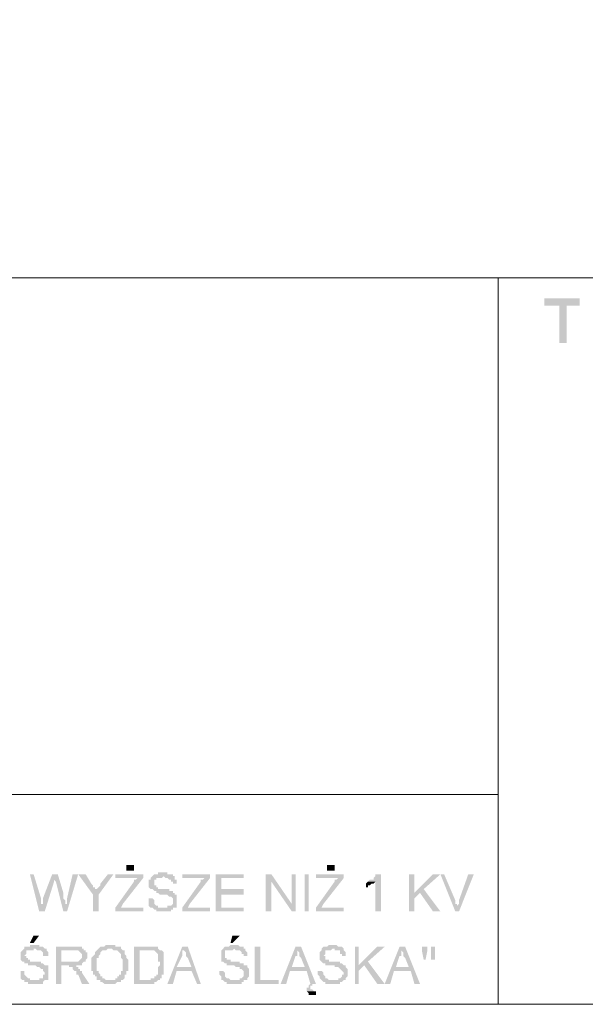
# Model space of a CAD drawing. Header units: inches. Extents: x -5286 to 1958, y -185 to 1019.
# Tile 30 of 62: x -4639 to -4605, y 97 to 156. Entities that reach past the tile are written whole.
import ezdxf

# ---------------------------------------------------------------- set-up
doc = ezdxf.new("R2010")
doc.units = ezdxf.units.IN
doc.header["$MEASUREMENT"] = 0
doc.layers.add('SCHEMAT', color=7, linetype='CONTINUOUS', lineweight=9)

msp = doc.modelspace()

# ---------------------------------------------------------------- hatches: boundary and pattern name
at = {"layer": 'SCHEMAT', "linetype": 'Continuous'}
for points in [[(-4605.608, 139.556), (-4607.719, 139.556), (-4607.719, 139.112), (-4606.83, 139.112), (-4606.83, 136.889), (-4606.386, 136.889), (-4606.386, 139.112), (-4605.608, 139.112)], [(-4632.275, 105.334), (-4632.275, 105.667), (-4632.719, 105.667), (-4632.719, 105.334)], [(-4620.275, 105.334), (-4620.275, 105.667), (-4620.719, 105.667), (-4620.719, 105.334)], [(-4638.275, 105.112), (-4638.497, 105.112), (-4637.941, 102.889), (-4637.719, 103.223), (-4637.719, 103.334), (-4637.83, 103.334), (-4637.83, 103.445), (-4637.83, 103.667)], [(-4636.83, 105.112), (-4637.164, 105.112), (-4637.719, 103.667), (-4637.719, 103.445), (-4637.719, 103.334), (-4637.719, 103.223), (-4637.941, 102.889), (-4637.608, 102.889), (-4637.052, 104.667), (-4637.052, 104.778), (-4637.052, 104.889)], [(-4636.83, 105.112), (-4637.052, 104.889), (-4637.052, 104.778), (-4636.941, 104.667), (-4636.497, 102.889), (-4636.386, 103.223), (-4636.386, 103.334), (-4636.386, 103.556), (-4636.497, 103.667), (-4636.497, 103.889), (-4636.497, 104)], [(-4635.608, 105.112), (-4635.941, 105.112), (-4636.275, 103.667), (-4636.275, 103.556), (-4636.275, 103.334), (-4636.386, 103.334), (-4636.386, 103.223), (-4636.497, 102.889), (-4636.275, 102.889)], [(-4635.164, 105.112), (-4635.608, 105.112), (-4634.719, 103.889), (-4634.497, 104.112), (-4634.497, 104.223), (-4634.608, 104.223), (-4634.608, 104.334), (-4634.719, 104.334), (-4634.719, 104.445), (-4634.83, 104.556)], [(-4633.497, 105.112), (-4633.83, 105.112), (-4634.275, 104.556), (-4634.275, 104.445), (-4634.386, 104.334), (-4634.497, 104.223), (-4634.497, 104.112), (-4634.719, 103.889), (-4634.719, 102.889), (-4634.386, 102.889), (-4634.386, 103.889)], [(-4631.719, 105.112), (-4633.386, 105.112), (-4633.386, 104.889), (-4632.052, 104.889), (-4632.164, 104.778), (-4632.275, 104.778), (-4632.275, 104.667), (-4633.386, 103.112), (-4633.386, 102.889), (-4631.719, 102.889), (-4631.719, 103.112), (-4633.052, 103.112), (-4632.941, 103.334), (-4631.719, 104.889)], [(-4630.497, 105.223), (-4630.83, 105.223), (-4630.83, 105.112), (-4631.052, 105.112), (-4631.164, 105), (-4631.275, 104.889), (-4631.275, 104.778), (-4631.386, 104.778), (-4631.386, 104.556), (-4631.386, 104.334), (-4631.275, 104.223), (-4631.164, 104.223), (-4631.052, 104.112), (-4630.941, 104.112), (-4630.941, 104), (-4630.83, 104), (-4630.719, 103.889), (-4630.497, 103.889), (-4630.386, 103.889), (-4630.275, 103.889), (-4630.164, 103.778), (-4630.052, 103.778), (-4629.941, 103.667), (-4629.941, 103.556), (-4629.941, 103.445), (-4629.941, 103.334), (-4630.052, 103.223), (-4630.275, 103.223), (-4630.275, 103.112), (-4631.275, 103.112), (-4631.164, 103.112), (-4631.052, 103), (-4630.941, 103), (-4630.941, 102.889), (-4630.052, 102.889), (-4630.052, 103), (-4629.941, 103), (-4629.941, 103.112), (-4629.83, 103.112), (-4629.719, 103.112), (-4629.719, 103.223), (-4629.719, 103.334), (-4629.719, 103.556), (-4629.719, 103.778), (-4629.719, 103.889), (-4629.83, 103.889), (-4629.83, 104), (-4629.941, 104), (-4629.941, 104.112), (-4630.164, 104.112), (-4630.164, 104.223), (-4630.497, 104.223), (-4630.83, 104.223), (-4630.83, 104.334), (-4630.941, 104.334), (-4630.941, 104.445), (-4631.052, 104.445), (-4631.052, 104.556), (-4631.052, 104.667), (-4631.052, 104.778), (-4630.941, 104.778), (-4630.941, 104.889), (-4630.608, 104.889), (-4630.497, 105), (-4629.83, 105), (-4629.941, 105), (-4629.941, 105.112), (-4630.052, 105.112), (-4630.164, 105.112), (-4630.275, 105.112), (-4630.275, 105.223)], [(-4629.83, 105), (-4630.497, 105), (-4630.386, 104.889), (-4630.275, 104.889), (-4630.164, 104.778), (-4630.052, 104.778), (-4630.052, 104.667), (-4629.941, 104.667), (-4629.941, 104.556), (-4629.719, 104.556), (-4629.719, 104.778), (-4629.83, 104.778), (-4629.83, 104.889)], [(-4627.719, 105.112), (-4629.386, 105.112), (-4629.386, 104.889), (-4628.052, 104.889), (-4628.164, 104.778), (-4628.275, 104.778), (-4628.275, 104.667), (-4629.386, 103.112), (-4629.386, 102.889), (-4627.719, 102.889), (-4627.719, 103.112), (-4629.052, 103.112), (-4628.941, 103.334), (-4627.719, 104.889)], [(-4625.719, 105.112), (-4627.386, 105.112), (-4627.386, 102.889), (-4625.719, 102.889), (-4625.719, 103.112), (-4627.052, 103.112), (-4627.052, 103.889), (-4625.719, 103.889), (-4625.719, 104.223), (-4627.052, 104.223), (-4627.052, 104.889), (-4625.719, 104.889)], [(-4624.052, 105.112), (-4624.386, 105.112), (-4624.386, 102.889), (-4624.052, 102.889), (-4624.052, 104.667)], [(-4624.052, 105.112), (-4624.052, 104.667), (-4622.83, 102.889), (-4622.83, 103.334)], [(-4622.608, 105.112), (-4622.83, 105.112), (-4622.83, 102.889), (-4622.608, 102.889)], [(-4621.83, 102.889), (-4621.83, 105.112), (-4622.052, 105.112), (-4622.052, 102.889)], [(-4619.719, 105.112), (-4621.386, 105.112), (-4621.386, 104.889), (-4620.052, 104.889), (-4620.164, 104.778), (-4620.275, 104.778), (-4620.275, 104.667), (-4621.386, 103.112), (-4621.386, 102.889), (-4619.719, 102.889), (-4619.719, 103.112), (-4621.052, 103.112), (-4620.941, 103.334), (-4619.719, 104.889)], [(-4617.497, 105.112), (-4617.719, 105.112), (-4617.83, 105.112), (-4617.83, 105), (-4617.941, 104.889), (-4617.941, 104.778), (-4618.052, 104.778), (-4618.164, 104.778), (-4618.275, 104.667), (-4617.83, 104.667), (-4617.83, 102.889), (-4617.497, 102.889)], [(-4615.497, 105.112), (-4615.83, 105.112), (-4615.83, 102.889), (-4615.497, 102.889), (-4615.497, 104)], [(-4613.941, 105.112), (-4614.386, 105.112), (-4615.497, 104), (-4615.497, 103.667), (-4615.164, 104), (-4614.941, 104.223)], [(-4613.719, 105.112), (-4613.941, 105.112), (-4613.052, 102.889), (-4612.941, 103.112), (-4612.941, 103.334), (-4613.052, 103.334), (-4613.052, 103.556)], [(-4611.941, 105.112), (-4612.275, 105.112), (-4612.83, 103.556), (-4612.83, 103.445), (-4612.83, 103.334), (-4612.941, 103.223), (-4612.941, 103.112), (-4613.052, 102.889), (-4612.83, 102.889)], [(-4618.275, 104.667), (-4618.386, 104.556), (-4618.386, 104.334), (-4618.275, 104.334), (-4618.275, 104.445), (-4618.164, 104.445), (-4618.052, 104.556), (-4617.941, 104.556), (-4617.83, 104.667)], [(-4631.164, 103.667), (-4631.386, 103.667), (-4631.386, 103.556), (-4631.386, 103.334), (-4631.386, 103.223), (-4631.275, 103.112), (-4630.497, 103.112), (-4630.83, 103.112), (-4630.83, 103.223), (-4630.941, 103.223), (-4631.052, 103.334), (-4631.052, 103.556)], [(-4614.941, 104.223), (-4615.164, 104), (-4614.386, 102.889), (-4613.941, 102.889)], [(-4637.941, 101.445), (-4638.275, 101.445), (-4638.497, 101), (-4638.275, 101)], [(-4625.941, 101.445), (-4626.386, 101.445), (-4626.497, 101), (-4626.386, 101)], [(-4638.275, 100.889), (-4638.497, 100.889), (-4638.497, 100.778), (-4638.719, 100.778), (-4638.83, 100.778), (-4638.83, 100.667), (-4638.941, 100.556), (-4639.052, 100.445), (-4639.052, 100.223), (-4639.052, 100), (-4638.941, 99.889), (-4638.83, 99.889), (-4638.83, 99.778), (-4638.608, 99.778), (-4638.608, 99.667), (-4638.497, 99.667), (-4638.386, 99.667), (-4638.164, 99.667), (-4638.052, 99.556), (-4637.941, 99.556), (-4637.83, 99.445), (-4637.719, 99.445), (-4637.719, 99.334), (-4637.608, 99.223), (-4637.608, 99.112), (-4637.719, 99.112), (-4637.719, 99), (-4637.719, 98.889), (-4637.941, 98.889), (-4637.941, 98.778), (-4638.941, 98.778), (-4638.83, 98.778), (-4638.83, 98.667), (-4638.608, 98.667), (-4638.608, 98.556), (-4637.719, 98.556), (-4637.719, 98.667), (-4637.608, 98.778), (-4637.497, 98.778), (-4637.386, 98.778), (-4637.386, 98.889), (-4637.386, 99), (-4637.386, 99.112), (-4637.386, 99.223), (-4637.386, 99.445), (-4637.386, 99.556), (-4637.386, 99.667), (-4637.497, 99.667), (-4637.608, 99.667), (-4637.719, 99.778), (-4637.83, 99.778), (-4637.83, 99.889), (-4638.164, 99.889), (-4638.275, 99.889), (-4638.497, 99.889), (-4638.497, 100), (-4638.608, 100), (-4638.608, 100.112), (-4638.719, 100.112), (-4638.719, 100.223), (-4638.83, 100.223), (-4638.719, 100.334), (-4638.719, 100.556), (-4638.608, 100.556), (-4638.275, 100.556), (-4638.275, 100.667), (-4637.497, 100.667), (-4637.608, 100.667), (-4637.719, 100.778), (-4637.83, 100.778), (-4637.941, 100.778), (-4637.941, 100.889), (-4638.164, 100.889)], [(-4635.941, 100.778), (-4636.941, 100.778), (-4636.941, 98.556), (-4636.608, 98.556), (-4636.608, 99.667), (-4635.608, 99.667), (-4635.497, 99.667), (-4635.386, 99.667), (-4635.386, 99.778), (-4635.275, 99.889), (-4636.608, 99.889), (-4636.608, 100.556), (-4635.941, 100.556), (-4635.275, 100.667), (-4635.386, 100.667), (-4635.386, 100.778), (-4635.497, 100.778), (-4635.83, 100.778)], [(-4633.719, 100.889), (-4633.941, 100.889), (-4634.052, 100.778), (-4634.275, 100.778), (-4634.386, 100.667), (-4633.608, 100.667), (-4633.497, 100.556), (-4633.386, 100.556), (-4633.275, 100.556), (-4633.164, 100.445), (-4633.052, 100.334), (-4633.052, 100.223), (-4633.052, 100.112), (-4632.941, 100), (-4632.941, 99.889), (-4632.941, 99.667), (-4632.941, 99.334), (-4633.052, 99.334), (-4633.052, 99.112), (-4633.164, 99.112), (-4633.164, 99), (-4633.275, 99), (-4633.275, 98.889), (-4633.386, 98.889), (-4633.386, 98.778), (-4633.719, 98.778), (-4632.941, 98.778), (-4632.83, 98.889), (-4632.83, 99), (-4632.83, 99.112), (-4632.719, 99.112), (-4632.719, 99.334), (-4632.608, 99.334), (-4632.608, 99.556), (-4632.608, 99.889), (-4632.608, 100), (-4632.719, 100.112), (-4632.719, 100.223), (-4632.83, 100.334), (-4632.83, 100.445), (-4632.83, 100.556), (-4632.941, 100.556), (-4633.052, 100.667), (-4633.052, 100.778), (-4633.164, 100.778), (-4633.275, 100.778), (-4633.386, 100.778), (-4633.386, 100.889)], [(-4631.497, 100.778), (-4632.275, 100.778), (-4632.275, 98.556), (-4631.052, 98.556), (-4631.052, 98.667), (-4630.941, 98.667), (-4630.83, 98.778), (-4630.719, 98.778), (-4631.941, 98.778), (-4631.941, 100.556), (-4630.719, 100.556), (-4630.83, 100.667), (-4630.83, 100.778), (-4631.052, 100.778), (-4631.386, 100.778)], [(-4629.052, 100.778), (-4629.386, 100.778), (-4630.275, 98.556), (-4629.941, 98.556), (-4629.719, 99.334), (-4628.83, 99.334), (-4629.719, 99.556), (-4629.386, 100.223), (-4629.386, 100.334), (-4629.386, 100.556), (-4629.275, 100.556)], [(-4629.052, 100.778), (-4629.275, 100.556), (-4629.164, 100.445), (-4629.164, 100.223), (-4629.052, 100.112), (-4628.83, 99.556), (-4629.719, 99.556), (-4628.83, 99.334), (-4628.497, 98.556), (-4628.275, 98.556)], [(-4626.275, 100.889), (-4626.497, 100.889), (-4626.608, 100.778), (-4626.83, 100.778), (-4626.941, 100.667), (-4627.052, 100.556), (-4627.052, 100.445), (-4627.052, 100.223), (-4627.052, 100), (-4627.052, 99.889), (-4626.941, 99.889), (-4626.83, 99.778), (-4626.719, 99.778), (-4626.719, 99.667), (-4626.497, 99.667), (-4626.275, 99.667), (-4626.164, 99.556), (-4625.941, 99.556), (-4625.941, 99.445), (-4625.83, 99.445), (-4625.719, 99.334), (-4625.719, 99.223), (-4625.719, 99.112), (-4625.719, 99), (-4625.83, 98.889), (-4625.941, 98.889), (-4625.941, 98.778), (-4627.052, 98.778), (-4626.941, 98.778), (-4626.83, 98.667), (-4626.719, 98.667), (-4626.719, 98.556), (-4625.83, 98.556), (-4625.83, 98.667), (-4625.719, 98.667), (-4625.719, 98.778), (-4625.608, 98.778), (-4625.497, 98.778), (-4625.497, 98.889), (-4625.386, 99), (-4625.386, 99.112), (-4625.386, 99.223), (-4625.386, 99.445), (-4625.497, 99.556), (-4625.497, 99.667), (-4625.608, 99.667), (-4625.719, 99.667), (-4625.719, 99.778), (-4625.941, 99.778), (-4625.941, 99.889), (-4626.275, 99.889), (-4626.497, 99.889), (-4626.497, 100), (-4626.719, 100), (-4626.719, 100.112), (-4626.83, 100.112), (-4626.83, 100.223), (-4626.83, 100.334), (-4626.83, 100.556), (-4626.719, 100.556), (-4626.386, 100.556), (-4626.275, 100.667), (-4625.608, 100.667), (-4625.719, 100.667), (-4625.719, 100.778), (-4625.83, 100.778), (-4625.941, 100.778), (-4626.052, 100.889)], [(-4624.719, 100.778), (-4625.052, 100.778), (-4625.052, 98.556), (-4623.608, 98.556), (-4623.608, 98.778), (-4624.719, 98.778)], [(-4622.275, 100.778), (-4622.608, 100.778), (-4623.497, 98.556), (-4623.164, 98.556), (-4622.941, 99.334), (-4621.941, 99.334), (-4622.83, 99.556), (-4622.608, 100.223), (-4622.497, 100.223), (-4622.497, 100.334), (-4622.497, 100.556)], [(-4622.275, 100.778), (-4622.497, 100.556), (-4622.386, 100.445), (-4622.386, 100.223), (-4622.275, 100.112), (-4622.052, 99.556), (-4622.83, 99.556), (-4621.941, 99.334), (-4621.719, 98.556), (-4621.83, 98.445), (-4621.83, 98.334), (-4621.941, 98.334), (-4621.941, 98.223), (-4621.941, 98.112), (-4621.497, 98.112), (-4621.608, 98.223), (-4621.719, 98.223), (-4621.719, 98.445), (-4621.608, 98.445), (-4621.608, 98.556), (-4621.497, 98.556), (-4621.386, 98.556)], [(-4620.386, 100.889), (-4620.608, 100.889), (-4620.719, 100.778), (-4620.83, 100.778), (-4620.941, 100.778), (-4621.052, 100.667), (-4621.052, 100.556), (-4621.164, 100.445), (-4621.164, 100.223), (-4621.164, 100), (-4621.052, 99.889), (-4620.941, 99.778), (-4620.83, 99.778), (-4620.83, 99.667), (-4620.608, 99.667), (-4620.497, 99.667), (-4620.275, 99.667), (-4620.275, 99.556), (-4620.052, 99.556), (-4619.941, 99.445), (-4619.83, 99.334), (-4619.719, 99.223), (-4619.719, 99.112), (-4619.83, 99.112), (-4619.83, 99), (-4619.941, 98.889), (-4620.052, 98.889), (-4620.052, 98.778), (-4621.052, 98.778), (-4620.941, 98.667), (-4620.83, 98.667), (-4620.83, 98.556), (-4619.941, 98.556), (-4619.941, 98.667), (-4619.83, 98.667), (-4619.719, 98.778), (-4619.608, 98.778), (-4619.608, 98.889), (-4619.497, 99), (-4619.497, 99.112), (-4619.497, 99.223), (-4619.497, 99.445), (-4619.608, 99.556), (-4619.608, 99.667), (-4619.719, 99.667), (-4619.83, 99.778), (-4619.941, 99.778), (-4619.941, 99.889), (-4620.275, 99.889), (-4620.386, 99.889), (-4620.608, 99.889), (-4620.608, 100), (-4620.83, 100), (-4620.83, 100.112), (-4620.83, 100.223), (-4620.941, 100.223), (-4620.83, 100.334), (-4620.83, 100.556), (-4620.497, 100.556), (-4620.386, 100.667), (-4619.719, 100.667), (-4619.83, 100.778), (-4619.941, 100.778), (-4620.052, 100.778), (-4620.164, 100.889), (-4620.275, 100.889)], [(-4618.83, 100.778), (-4619.052, 100.778), (-4619.052, 98.556), (-4618.83, 98.556), (-4618.83, 99.667)], [(-4617.275, 100.778), (-4617.719, 100.778), (-4618.83, 99.667), (-4618.83, 99.334), (-4618.497, 99.667), (-4618.275, 99.889)], [(-4616.052, 100.778), (-4616.386, 100.778), (-4617.275, 98.556), (-4616.941, 98.556), (-4616.719, 99.334), (-4615.719, 99.334), (-4616.608, 99.556), (-4616.386, 100.223), (-4616.275, 100.223), (-4616.275, 100.334), (-4616.275, 100.556)], [(-4616.052, 100.778), (-4616.275, 100.556), (-4616.164, 100.445), (-4616.164, 100.223), (-4616.052, 100.112), (-4615.83, 99.556), (-4616.608, 99.556), (-4615.719, 99.334), (-4615.497, 98.556), (-4615.164, 98.556)], [(-4614.719, 100.778), (-4615.052, 100.778), (-4615.052, 100.556), (-4614.941, 100), (-4614.83, 100), (-4614.719, 100.556)], [(-4614.275, 100.778), (-4614.497, 100.778), (-4614.497, 100.556), (-4614.497, 100), (-4614.275, 100), (-4614.275, 100.556)], [(-4637.497, 100.667), (-4638.275, 100.667), (-4638.164, 100.667), (-4638.052, 100.556), (-4637.941, 100.556), (-4637.83, 100.556), (-4637.719, 100.445), (-4637.719, 100.334), (-4637.719, 100.223), (-4637.386, 100.223), (-4637.386, 100.445), (-4637.497, 100.556)], [(-4635.275, 100.667), (-4635.941, 100.556), (-4635.719, 100.556), (-4635.608, 100.556), (-4635.497, 100.445), (-4635.386, 100.334), (-4635.386, 100.223), (-4635.386, 100.112), (-4635.497, 100), (-4635.608, 99.889), (-4635.719, 99.889), (-4636.608, 99.889), (-4635.275, 99.889), (-4635.164, 99.889), (-4635.164, 100), (-4635.052, 100.112), (-4635.052, 100.223), (-4635.052, 100.445), (-4635.164, 100.445), (-4635.164, 100.556), (-4635.275, 100.556)], [(-4634.386, 100.667), (-4634.497, 100.556), (-4634.608, 100.445), (-4634.608, 100.334), (-4634.719, 100.223), (-4634.83, 100.112), (-4634.83, 99.889), (-4634.83, 99.667), (-4634.83, 99.334), (-4634.719, 99.334), (-4634.719, 99.112), (-4634.608, 99.112), (-4634.608, 99), (-4634.497, 99), (-4634.497, 98.889), (-4634.497, 98.778), (-4634.386, 98.778), (-4634.275, 98.778), (-4634.275, 98.667), (-4634.164, 98.667), (-4634.052, 98.556), (-4633.386, 98.556), (-4633.275, 98.667), (-4633.052, 98.667), (-4633.052, 98.778), (-4633.941, 98.778), (-4634.052, 98.889), (-4634.164, 98.889), (-4634.164, 99), (-4634.275, 99), (-4634.275, 99.112), (-4634.386, 99.223), (-4634.386, 99.334), (-4634.497, 99.334), (-4634.497, 99.667), (-4634.497, 100.112), (-4634.386, 100.112), (-4634.386, 100.223), (-4634.275, 100.334), (-4634.275, 100.445), (-4634.164, 100.556), (-4634.052, 100.556), (-4633.941, 100.556), (-4633.83, 100.667), (-4633.719, 100.667)], [(-4630.719, 100.556), (-4631.497, 100.556), (-4631.164, 100.556), (-4631.052, 100.556), (-4630.941, 100.445), (-4630.83, 100.334), (-4630.83, 100.223), (-4630.83, 100.112), (-4630.83, 99.889), (-4630.719, 99.889), (-4630.719, 99.667), (-4630.83, 99.556), (-4630.83, 99.334), (-4630.83, 99.223), (-4630.83, 99.112), (-4630.941, 99.112), (-4630.941, 99), (-4631.052, 99), (-4631.052, 98.889), (-4631.275, 98.889), (-4631.275, 98.778), (-4631.941, 98.778), (-4630.719, 98.778), (-4630.719, 98.889), (-4630.608, 98.889), (-4630.608, 99.112), (-4630.497, 99.112), (-4630.497, 99.223), (-4630.497, 99.334), (-4630.497, 99.667), (-4630.497, 99.889), (-4630.497, 100.223), (-4630.497, 100.445), (-4630.608, 100.556)], [(-4625.608, 100.667), (-4626.275, 100.667), (-4626.164, 100.556), (-4625.941, 100.556), (-4625.83, 100.445), (-4625.83, 100.334), (-4625.719, 100.334), (-4625.719, 100.223), (-4625.497, 100.223), (-4625.497, 100.445), (-4625.608, 100.556)], [(-4619.719, 100.667), (-4620.386, 100.667), (-4620.275, 100.667), (-4620.275, 100.556), (-4620.052, 100.556), (-4619.941, 100.556), (-4619.941, 100.445), (-4619.941, 100.334), (-4619.83, 100.334), (-4619.83, 100.223), (-4619.608, 100.223), (-4619.608, 100.445), (-4619.719, 100.556)], [(-4635.719, 99.667), (-4636.275, 99.667), (-4636.164, 99.667), (-4636.164, 99.556), (-4635.941, 99.556), (-4635.941, 99.445), (-4635.83, 99.334), (-4635.719, 99.334), (-4635.719, 99.223), (-4635.719, 99.112), (-4635.608, 99.112), (-4635.386, 98.556), (-4634.941, 98.556), (-4635.386, 99.223), (-4635.386, 99.334), (-4635.497, 99.334), (-4635.497, 99.445), (-4635.608, 99.445), (-4635.608, 99.556), (-4635.719, 99.556)], [(-4618.275, 99.889), (-4618.497, 99.667), (-4617.719, 98.556), (-4617.275, 98.556)], [(-4638.83, 99.334), (-4639.052, 99.334), (-4639.052, 99.223), (-4639.052, 99.112), (-4639.052, 99), (-4639.052, 98.889), (-4638.941, 98.778), (-4638.164, 98.778), (-4638.497, 98.778), (-4638.497, 98.889), (-4638.608, 98.889), (-4638.719, 99), (-4638.83, 99.112), (-4638.83, 99.223)], [(-4626.941, 99.334), (-4627.164, 99.334), (-4627.164, 99.223), (-4627.164, 99.112), (-4627.052, 99), (-4627.052, 98.889), (-4627.052, 98.778), (-4626.275, 98.778), (-4626.497, 98.778), (-4626.608, 98.889), (-4626.719, 98.889), (-4626.83, 99), (-4626.83, 99.112), (-4626.83, 99.223)], [(-4621.052, 99.334), (-4621.275, 99.334), (-4621.275, 99.223), (-4621.275, 99.112), (-4621.164, 99), (-4621.164, 98.889), (-4621.052, 98.778), (-4620.275, 98.778), (-4620.608, 98.778), (-4620.719, 98.889), (-4620.83, 98.889), (-4620.83, 99), (-4620.941, 99.112), (-4620.941, 99.223)], [(-4621.386, 98.223), (-4621.386, 98.112), (-4621.941, 98.112), (-4621.83, 98), (-4621.83, 97.889), (-4621.386, 97.889)]]:
    msp.add_hatch(color=0, dxfattribs=at).paths.add_polyline_path(points)

# ---------------------------------------------------------------- linework, layer by layer
at = {"layer": 'SCHEMAT', "color": 0, "linetype": 'Continuous'}
for points in [[(-4509.275, 97.334), (-4509.275, 453.334), (-5058.386, 453.334), (-5058.386, 97.334), (-4509.275, 97.334)], [(-4509.275, 97.334), (-4509.275, 140.778), (-5058.386, 140.778), (-5058.386, 97.334), (-4509.275, 97.334)], [(-4610.497, 140.778), (-4610.497, 97.334)], [(-4797.164, 109.889), (-4610.497, 109.889)]]:
    msp.add_lwpolyline(points, dxfattribs=at)

doc.saveas('drawing.dxf')
